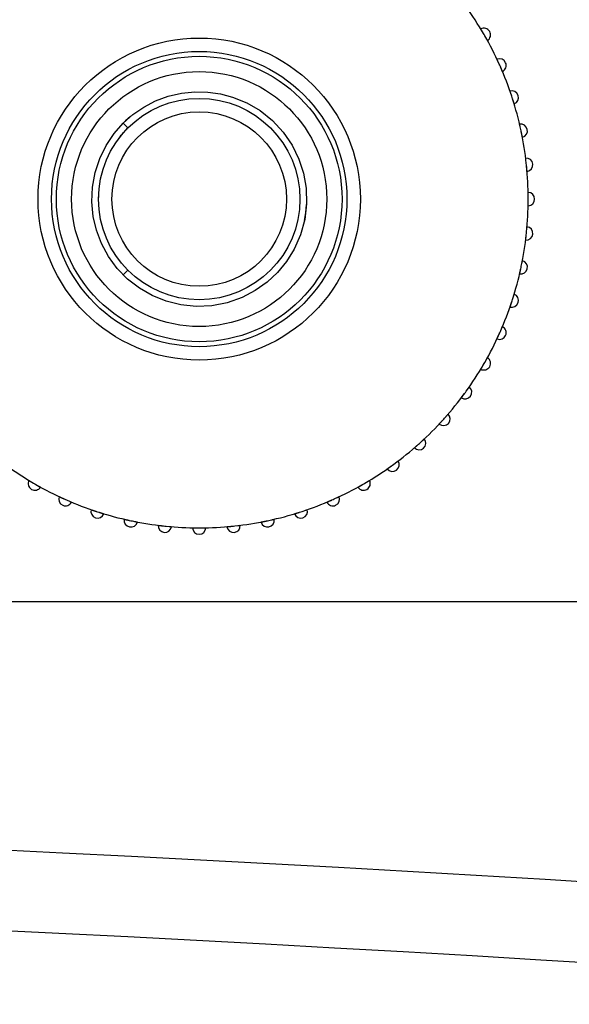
# Model space of a CAD drawing. Header units: millimetres. Extents: x 9903 to 16053, y 652 to 4977.
# Tile 7 of 83: x 10728 to 10749, y 1696 to 1733. Entities that reach past the tile are written whole.
import ezdxf

# ---------------------------------------------------------------- set-up
doc = ezdxf.new("R2010")
doc.units = ezdxf.units.MM
doc.header["$LTSCALE"] = 20
doc.header["$PDSIZE"] = -1
doc.linetypes.add('SLD-Solido', pattern=[0])
doc.layers.add('QUOTE', color=1, linetype='SLD-Solido')
doc.layers.add('SCHIZZI', color=9, linetype='Continuous')
doc.styles.add('SLDTEXTSTYLE2', font='GOTHIC.TTF', dxfattribs={"width": 0.913})
doc.dimstyles.new('SLDDIMSTYLE0', dxfattribs={"dimtxt": 70, "dimasz": 66.04, "dimexe": 0, "dimexo": 0.0625, "dimgap": 17.5, "dimtad": 1, "dimrnd": 1e-09, "dimzin": 12, "dimdsep": 46, "dimtxsty": 'SLDTEXTSTYLE2', "dimsah": 1, "dimcen": 0.09, "dimadec": 0, "dimazin": 3, "dimtfac": 1, "dimtofl": 0, "dimtmove": 0, "dimatfit": 3, "dimfxl": 1, "dimfrac": 2, "dimtolj": 1, "dimtzin": 12, "dimarcsym": 0})

# ---------------------------------------------------------------- blocks, each defined once
blk = doc.blocks.new('_D_3')
at = {"layer": 'Defpoints', "color": 0, "transparency": 16777216}
for p in [(10639.954, 1965.897), (12102.73, 1921.533), (11959.602, 1508.549)]:
    blk.add_point(p, dxfattribs=at)
at = {"layer": 'QUOTE', "color": 0, "lineweight": -2, "transparency": 16777216}
for p, q in [((10639.974, 1965.956), (10783.081, 2378.881)), ((10845.48, 2357.256), (12040.331, 1943.159)), ((11959.623, 1508.608), (12102.73, 1921.533))]:
    blk.add_line(p, q, dxfattribs=at)
at = {"layer": 'QUOTE', "color": 0, "transparency": 16777216}
for points in [[(10849.084, 2367.656), (10841.876, 2346.856), (10783.081, 2378.881)], [(12043.935, 1953.558), (12036.727, 1932.759), (12102.73, 1921.533)]]:
    blk.add_solid(points, dxfattribs=at)
at = {"layer": 'QUOTE', "color": 0, "transparency": 16777216, "insert": (11427.439, 2251.9), "char_height": 70, "attachment_point": 2, "rotation": 340.8853, "style": 'SLDTEXTSTYLE2'}
blk.add_mtext('\\A1;1396.65', dxfattribs=at)

msp = doc.modelspace()

# ---------------------------------------------------------------- linework, layer by layer
msp.add_arc((10635.003, -180.677), 1881.6, 69.694898, 89.696977)
at = {"layer": 'SCHIZZI'}
for p, q in [((10732.125, 1728.726), (10732.302, 1728.549)), ((10731.207, 1725.843), (10731.216, 1726.047)), ((10732.302, 1723.245), (10732.125, 1723.069)), ((10763.954, 1710.897), (10705.954, 1710.897))]:
    msp.add_line(p, q, dxfattribs=at)
at = {"layer": 'SCHIZZI', "flags": 128}
for points in [[(10732.125, 1728.726), (10732.484, 1729.043), (10732.887, 1729.322), (10733.33, 1729.553), (10733.803, 1729.728), (10734.295, 1729.843), (10734.786, 1729.894), (10735.273, 1729.884), (10735.745, 1729.818), (10736.196, 1729.699), (10736.722, 1729.485), (10737.223, 1729.191), (10737.682, 1728.822), (10738.083, 1728.388), (10738.414, 1727.905), (10738.666, 1727.388), (10738.837, 1726.856), (10738.933, 1726.301), (10738.95, 1725.723), (10738.881, 1725.139), (10738.727, 1724.569), (10738.492, 1724.031), (10738.205, 1723.567), (10737.867, 1723.156), (10737.482, 1722.798), (10737.042, 1722.486), (10736.554, 1722.231), (10735.997, 1722.036), (10735.418, 1721.924), (10734.835, 1721.899), (10734.266, 1721.957), (10733.726, 1722.09), (10733.2, 1722.302), (10732.725, 1722.575), (10732.287, 1722.916), (10731.899, 1723.315), (10731.571, 1723.762), (10731.312, 1724.242), (10731.125, 1724.74), (10731.006, 1725.252), (10730.955, 1725.789), (10730.978, 1726.339), (10731.078, 1726.886), (10731.249, 1727.406), (10731.487, 1727.893), (10731.783, 1728.336), (10732.125, 1728.726), (10732.125, 1728.726)], [(10732.396, 1728.972), (10732.212, 1728.809), (10732.06, 1728.658)], [(10738.872, 1725.093), (10738.922, 1725.395), (10738.949, 1725.7)]]:
    msp.add_lwpolyline(points, dxfattribs=at)
at = {"layer": 'SCHIZZI'}
for radius in [6, 5.5, 5.318, 4.75, 3.75, 3.25]:
    msp.add_circle((10734.954, 1725.897), radius, dxfattribs=at)
for centre, radius, start, end in [((10734.954, 1725.897), 12.25, 30.2264, 35.7736), ((10745.552, 1732.016), 0.25, 302.3119, 117.6881), ((10734.954, 1725.897), 12.25, 29.7736, 30.2264), ((10734.954, 1725.897), 12.25, 24.2264, 29.7736), ((10746.133, 1730.875), 0.25, 296.3119, 111.6881), ((10734.954, 1725.897), 12.25, 23.7736, 24.2264), ((10734.954, 1725.897), 12.25, 18.2264, 23.7736), ((10746.592, 1729.679), 0.25, 290.3119, 105.6881), ((10734.954, 1725.897), 12.25, 17.7736, 18.2264), ((10734.954, 1725.897), 12.25, 12.2264, 17.7736), ((10746.924, 1728.441), 0.25, 284.3119, 99.6881), ((10734.954, 1725.897), 12.25, 11.7736, 12.2264), ((10734.954, 1725.897), 12.25, 6.2264, 11.7736), ((10747.124, 1727.176), 0.25, 278.3119, 93.6881), ((10734.954, 1725.897), 12.25, 5.7736, 6.2264), ((10734.954, 1725.897), 12.25, 0.2264, 5.7736), ((10747.191, 1725.897), 0.25, 272.3119, 87.6881), ((10734.954, 1725.897), 12.25, 359.7736, 0.2264), ((10734.954, 1725.897), 12.25, 354.2264, 359.7736), ((10747.124, 1724.618), 0.25, 266.3119, 81.6881), ((10734.954, 1725.897), 12.25, 348.2264, 353.7736), ((10734.954, 1725.897), 12.25, 353.7736, 354.2264), ((10746.924, 1723.353), 0.25, 260.3119, 75.6881), ((10734.954, 1725.897), 12.25, 347.7736, 348.2264), ((10734.954, 1725.897), 12.25, 342.2264, 347.7736), ((10746.592, 1722.116), 0.25, 254.3119, 69.6881), ((10734.954, 1725.897), 12.25, 336.2264, 341.7736), ((10734.954, 1725.897), 12.25, 341.7736, 342.2264), ((10734.954, 1725.897), 12.25, 330.2264, 335.7736), ((10746.133, 1720.92), 0.25, 248.3119, 63.6881), ((10734.954, 1725.897), 12.25, 335.7736, 336.2264), ((10734.954, 1725.897), 12.25, 324.2264, 329.7736), ((10745.552, 1719.778), 0.25, 242.3119, 57.6881), ((10734.954, 1725.897), 12.25, 329.7736, 330.2264), ((10734.954, 1725.897), 12.25, 318.2264, 323.7736), ((10744.854, 1718.704), 0.25, 236.3119, 51.6881), ((10734.954, 1725.897), 12.25, 323.7736, 324.2264), ((10744.048, 1717.709), 0.25, 230.3119, 45.6881), ((10734.954, 1725.897), 12.25, 312.2264, 317.7736), ((10734.954, 1725.897), 12.25, 317.7736, 318.2264), ((10734.954, 1725.897), 12.25, 306.2264, 311.7736), ((10743.142, 1716.803), 0.25, 224.3119, 39.6881), ((10734.954, 1725.897), 12.25, 311.7736, 312.2264), ((10742.147, 1715.997), 0.25, 218.3119, 33.6881), ((10734.954, 1725.897), 12.25, 234.2264, 239.7736), ((10734.954, 1725.897), 12.25, 300.2264, 305.7736), ((10734.954, 1725.897), 12.25, 305.7736, 306.2264), ((10728.835, 1715.299), 0.25, 152.3119, 327.6881), ((10734.954, 1725.897), 12.25, 239.7736, 240.2264), ((10741.073, 1715.299), 0.25, 212.3119, 27.6881), ((10734.954, 1725.897), 12.25, 299.7736, 300.2264), ((10734.954, 1725.897), 12.25, 240.2264, 245.7736), ((10734.954, 1725.897), 12.25, 294.2264, 299.7736), ((10729.976, 1714.718), 0.25, 158.3119, 333.6881), ((10734.954, 1725.897), 12.25, 245.7736, 246.2264), ((10734.954, 1725.897), 12.25, 246.2264, 251.7736), ((10734.954, 1725.897), 12.25, 288.2264, 293.7736), ((10739.931, 1714.718), 0.25, 206.3119, 21.6881), ((10734.954, 1725.897), 12.25, 293.7736, 294.2264), ((10731.172, 1714.259), 0.25, 164.3119, 339.6881), ((10734.954, 1725.897), 12.25, 251.7736, 252.2264), ((10734.954, 1725.897), 12.25, 252.2264, 257.7736), ((10734.954, 1725.897), 12.25, 282.2264, 287.7736), ((10738.735, 1714.259), 0.25, 200.3119, 15.6881), ((10734.954, 1725.897), 12.25, 287.7736, 288.2264), ((10732.41, 1713.927), 0.25, 170.3119, 345.6881), ((10734.954, 1725.897), 12.25, 257.7736, 258.2264), ((10734.954, 1725.897), 12.25, 258.2264, 263.7736), ((10734.954, 1725.897), 12.25, 276.2264, 281.7736), ((10737.498, 1713.927), 0.25, 194.3119, 9.6881), ((10734.954, 1725.897), 12.25, 281.7736, 282.2264), ((10733.675, 1713.727), 0.25, 176.3119, 351.6881), ((10734.954, 1725.897), 12.25, 263.7736, 264.2264), ((10734.954, 1725.897), 12.25, 264.2264, 269.7736), ((10734.954, 1713.66), 0.25, 182.3119, 357.6881), ((10734.954, 1725.897), 12.25, 269.7736, 270.2264), ((10734.954, 1725.897), 12.25, 270.2264, 275.7736), ((10736.233, 1713.727), 0.25, 188.3119, 3.6881), ((10734.954, 1725.897), 12.25, 275.7736, 276.2264), ((10635.003, -180.677), 1884.6, 69.695384, 89.69746)]:
    msp.add_arc(centre, radius, start, end, dxfattribs=at)
for points, knots in [([(10745.48, 1732.163), (10745.478, 1732.166), (10745.474, 1732.173), (10745.468, 1732.183), (10745.462, 1732.193), (10745.455, 1732.206), (10745.448, 1732.216), (10745.443, 1732.224), (10745.44, 1732.23), (10745.437, 1732.235), (10745.436, 1732.237), (10745.436, 1732.237), (10745.436, 1732.237)], [0, 0, 0, 0, 0.062781, 0.150057, 0.238279, 0.327798, 0.500976, 0.588881, 0.678071, 0.807926, 0.93624, 1, 1, 1, 1]), ([(10745.685, 1731.805), (10745.685, 1731.805), (10745.685, 1731.805), (10745.684, 1731.807), (10745.682, 1731.81), (10745.679, 1731.816), (10745.675, 1731.824), (10745.669, 1731.834), (10745.663, 1731.845), (10745.655, 1731.859), (10745.647, 1731.874), (10745.64, 1731.886), (10745.633, 1731.899), (10745.625, 1731.912), (10745.617, 1731.926), (10745.61, 1731.939), (10745.602, 1731.954), (10745.594, 1731.967), (10745.589, 1731.977), (10745.587, 1731.98)], [0, 0, 0, 0, 0.052451, 0.105266, 0.15923, 0.213591, 0.319149, 0.372727, 0.427086, 0.53269, 0.58629, 0.64067, 0.693399, 0.746495, 0.800159, 0.854598, 0.890782, 0.96347, 1, 1, 1, 1]), ([(10746.077, 1731.029), (10746.076, 1731.032), (10746.072, 1731.039), (10746.068, 1731.05), (10746.063, 1731.06), (10746.056, 1731.073), (10746.051, 1731.084), (10746.047, 1731.093), (10746.044, 1731.099), (10746.042, 1731.104), (10746.041, 1731.107), (10746.041, 1731.107), (10746.041, 1731.107)], [0, 0, 0, 0, 0.0627806, 0.1500571, 0.2382793, 0.3277976, 0.500976, 0.5888812, 0.6780713, 0.8079256, 0.9362397, 1, 1, 1, 1]), ([(10746.244, 1730.65), (10746.244, 1730.651), (10746.244, 1730.651), (10746.243, 1730.653), (10746.242, 1730.656), (10746.239, 1730.662), (10746.236, 1730.671), (10746.231, 1730.681), (10746.227, 1730.69), (10746.223, 1730.701), (10746.218, 1730.712), (10746.213, 1730.724), (10746.206, 1730.741), (10746.198, 1730.759), (10746.189, 1730.779), (10746.183, 1730.792), (10746.177, 1730.807), (10746.171, 1730.821), (10746.166, 1730.832), (10746.164, 1730.835)], [0, 0, 0, 0, 0.052451, 0.105266, 0.15923, 0.213591, 0.319149, 0.372727, 0.427086, 0.47975, 0.532781, 0.586382, 0.640762, 0.746495, 0.800159, 0.854598, 0.890782, 0.96347, 1, 1, 1, 1]), ([(10746.553, 1729.838), (10746.552, 1729.841), (10746.549, 1729.849), (10746.545, 1729.86), (10746.541, 1729.871), (10746.537, 1729.884), (10746.533, 1729.896), (10746.53, 1729.905), (10746.527, 1729.911), (10746.526, 1729.917), (10746.525, 1729.919), (10746.525, 1729.919), (10746.525, 1729.919)], [0, 0, 0, 0, 0.062781, 0.150057, 0.238279, 0.327798, 0.500976, 0.588881, 0.678071, 0.807926, 0.93624, 1, 1, 1, 1]), ([(10746.679, 1729.444), (10746.679, 1729.444), (10746.679, 1729.445), (10746.678, 1729.447), (10746.677, 1729.45), (10746.675, 1729.456), (10746.673, 1729.465), (10746.669, 1729.476), (10746.665, 1729.489), (10746.661, 1729.504), (10746.656, 1729.52), (10746.652, 1729.534), (10746.647, 1729.548), (10746.643, 1729.562), (10746.638, 1729.577), (10746.634, 1729.591), (10746.628, 1729.607), (10746.624, 1729.622), (10746.62, 1729.633), (10746.619, 1729.637)], [0, 0, 0, 0, 0.052451, 0.105266, 0.15923, 0.213591, 0.319149, 0.372727, 0.427086, 0.53269, 0.58629, 0.64067, 0.693399, 0.746495, 0.800159, 0.854598, 0.890782, 0.96347, 1, 1, 1, 1]), ([(10731.954, 1728.143), (10731.963, 1728.156), (10732.061, 1728.305), (10732.187, 1728.433), (10732.302, 1728.549)], [0, 0, 0, 0, 0.091295, 1, 1, 1, 1]), ([(10746.901, 1728.604), (10746.9, 1728.607), (10746.899, 1728.615), (10746.896, 1728.626), (10746.893, 1728.638), (10746.89, 1728.652), (10746.887, 1728.664), (10746.885, 1728.673), (10746.884, 1728.68), (10746.882, 1728.685), (10746.882, 1728.688), (10746.882, 1728.688), (10746.882, 1728.688)], [0, 0, 0, 0, 0.062781, 0.150057, 0.238279, 0.327798, 0.500976, 0.588881, 0.678071, 0.807926, 0.93624, 1, 1, 1, 1]), ([(10746.986, 1728.199), (10746.986, 1728.199), (10746.985, 1728.2), (10746.985, 1728.202), (10746.984, 1728.205), (10746.983, 1728.212), (10746.981, 1728.221), (10746.979, 1728.232), (10746.977, 1728.242), (10746.975, 1728.253), (10746.973, 1728.264), (10746.97, 1728.277), (10746.967, 1728.296), (10746.963, 1728.315), (10746.959, 1728.336), (10746.956, 1728.35), (10746.952, 1728.367), (10746.949, 1728.382), (10746.947, 1728.393), (10746.946, 1728.397)], [0, 0, 0, 0, 0.052451, 0.105266, 0.15923, 0.213591, 0.319149, 0.372727, 0.427086, 0.47975, 0.532781, 0.586382, 0.640762, 0.746495, 0.800159, 0.854598, 0.890782, 0.96347, 1, 1, 1, 1]), ([(10747.118, 1727.34), (10747.118, 1727.348), (10747.116, 1727.36), (10747.114, 1727.375), (10747.113, 1727.386), (10747.112, 1727.395), (10747.111, 1727.403), (10747.11, 1727.411), (10747.109, 1727.417), (10747.108, 1727.423), (10747.108, 1727.425), (10747.108, 1727.426), (10747.108, 1727.426)], [0, 0, 0, 0, 0.148367, 0.23732, 0.326933, 0.413387, 0.500447, 0.588445, 0.67773, 0.807722, 0.936172, 1, 1, 1, 1]), ([(10747.16, 1726.929), (10747.16, 1726.929), (10747.16, 1726.929), (10747.16, 1726.931), (10747.16, 1726.935), (10747.159, 1726.941), (10747.158, 1726.951), (10747.157, 1726.962), (10747.156, 1726.975), (10747.155, 1726.991), (10747.153, 1727.008), (10747.152, 1727.022), (10747.151, 1727.037), (10747.149, 1727.052), (10747.148, 1727.068), (10747.146, 1727.082), (10747.145, 1727.099), (10747.143, 1727.114), (10747.142, 1727.126), (10747.142, 1727.129)], [0, 0, 0, 0, 0.052451, 0.105266, 0.15923, 0.213591, 0.319149, 0.372727, 0.427086, 0.53269, 0.58629, 0.64067, 0.693399, 0.746495, 0.800159, 0.854598, 0.890782, 0.96347, 1, 1, 1, 1]), ([(10747.203, 1726.061), (10747.203, 1726.064), (10747.203, 1726.072), (10747.202, 1726.084), (10747.202, 1726.096), (10747.202, 1726.11), (10747.202, 1726.122), (10747.202, 1726.132), (10747.201, 1726.139), (10747.201, 1726.144), (10747.201, 1726.147), (10747.201, 1726.147), (10747.201, 1726.147)], [0, 0, 0, 0, 0.062781, 0.150057, 0.238279, 0.327798, 0.500976, 0.588881, 0.678071, 0.807926, 0.93624, 1, 1, 1, 1]), ([(10747.201, 1725.647), (10747.201, 1725.647), (10747.201, 1725.648), (10747.201, 1725.65), (10747.201, 1725.653), (10747.202, 1725.66), (10747.202, 1725.669), (10747.202, 1725.681), (10747.202, 1725.694), (10747.202, 1725.71), (10747.203, 1725.727), (10747.203, 1725.741), (10747.203, 1725.756), (10747.203, 1725.771), (10747.203, 1725.787), (10747.203, 1725.801), (10747.204, 1725.818), (10747.204, 1725.833), (10747.204, 1725.845), (10747.204, 1725.849)], [0, 0, 0, 0, 0.052451, 0.105266, 0.15923, 0.213591, 0.319149, 0.372727, 0.427086, 0.53269, 0.58629, 0.64067, 0.693399, 0.746495, 0.800159, 0.854598, 0.890782, 0.96347, 1, 1, 1, 1]), ([(10747.153, 1724.78), (10747.153, 1724.783), (10747.154, 1724.791), (10747.155, 1724.802), (10747.156, 1724.814), (10747.157, 1724.829), (10747.158, 1724.841), (10747.159, 1724.85), (10747.16, 1724.857), (10747.16, 1724.862), (10747.16, 1724.865), (10747.16, 1724.865), (10747.16, 1724.865)], [0, 0, 0, 0, 0.062781, 0.150057, 0.238279, 0.327798, 0.500976, 0.588881, 0.678071, 0.807926, 0.93624, 1, 1, 1, 1]), ([(10747.108, 1724.368), (10747.108, 1724.369), (10747.108, 1724.369), (10747.108, 1724.371), (10747.109, 1724.374), (10747.11, 1724.381), (10747.111, 1724.39), (10747.112, 1724.402), (10747.113, 1724.412), (10747.115, 1724.423), (10747.116, 1724.435), (10747.118, 1724.448), (10747.12, 1724.466), (10747.122, 1724.486), (10747.125, 1724.507), (10747.126, 1724.521), (10747.128, 1724.538), (10747.13, 1724.553), (10747.131, 1724.565), (10747.132, 1724.569)], [0, 0, 0, 0, 0.052451, 0.105266, 0.15923, 0.213591, 0.319149, 0.372727, 0.427086, 0.47975, 0.532781, 0.586382, 0.640762, 0.746495, 0.800159, 0.854598, 0.890782, 0.96347, 1, 1, 1, 1]), ([(10746.969, 1723.511), (10746.97, 1723.514), (10746.971, 1723.522), (10746.974, 1723.533), (10746.976, 1723.545), (10746.979, 1723.559), (10746.981, 1723.571), (10746.983, 1723.58), (10746.984, 1723.587), (10746.985, 1723.592), (10746.986, 1723.595), (10746.986, 1723.595), (10746.986, 1723.595)], [0, 0, 0, 0, 0.062781, 0.150057, 0.238279, 0.327798, 0.500976, 0.588881, 0.678071, 0.807926, 0.93624, 1, 1, 1, 1]), ([(10746.882, 1723.106), (10746.882, 1723.107), (10746.882, 1723.107), (10746.882, 1723.109), (10746.883, 1723.112), (10746.885, 1723.119), (10746.887, 1723.128), (10746.889, 1723.139), (10746.892, 1723.149), (10746.894, 1723.16), (10746.897, 1723.171), (10746.9, 1723.184), (10746.904, 1723.202), (10746.908, 1723.222), (10746.913, 1723.242), (10746.916, 1723.257), (10746.919, 1723.273), (10746.923, 1723.288), (10746.925, 1723.299), (10746.926, 1723.303)], [0, 0, 0, 0, 0.052451, 0.105266, 0.15923, 0.213591, 0.319149, 0.372727, 0.427086, 0.47975, 0.532781, 0.586382, 0.640762, 0.746495, 0.800159, 0.854598, 0.890782, 0.96347, 1, 1, 1, 1]), ([(10746.654, 1722.268), (10746.655, 1722.271), (10746.657, 1722.279), (10746.661, 1722.29), (10746.664, 1722.301), (10746.668, 1722.315), (10746.672, 1722.326), (10746.675, 1722.335), (10746.677, 1722.342), (10746.678, 1722.347), (10746.679, 1722.35), (10746.679, 1722.35), (10746.679, 1722.35)], [0, 0, 0, 0, 0.062781, 0.150057, 0.238279, 0.327798, 0.500976, 0.588881, 0.678071, 0.807926, 0.93624, 1, 1, 1, 1]), ([(10746.525, 1721.875), (10746.525, 1721.875), (10746.525, 1721.875), (10746.525, 1721.877), (10746.527, 1721.881), (10746.529, 1721.887), (10746.532, 1721.895), (10746.536, 1721.907), (10746.54, 1721.919), (10746.545, 1721.934), (10746.551, 1721.95), (10746.555, 1721.963), (10746.56, 1721.977), (10746.565, 1721.992), (10746.57, 1722.007), (10746.574, 1722.021), (10746.58, 1722.037), (10746.584, 1722.051), (10746.588, 1722.062), (10746.589, 1722.066)], [0, 0, 0, 0, 0.052451, 0.105266, 0.15923, 0.213591, 0.319149, 0.372727, 0.427086, 0.53269, 0.58629, 0.64067, 0.693399, 0.746495, 0.800159, 0.854598, 0.890782, 0.96347, 1, 1, 1, 1]), ([(10746.041, 1720.687), (10746.041, 1720.688), (10746.041, 1720.688), (10746.042, 1720.69), (10746.043, 1720.693), (10746.046, 1720.699), (10746.05, 1720.707), (10746.055, 1720.718), (10746.059, 1720.727), (10746.064, 1720.737), (10746.069, 1720.748), (10746.074, 1720.76), (10746.082, 1720.776), (10746.091, 1720.795), (10746.099, 1720.814), (10746.105, 1720.827), (10746.112, 1720.843), (10746.119, 1720.856), (10746.123, 1720.867), (10746.125, 1720.87)], [0, 0, 0, 0, 0.052451, 0.105266, 0.15923, 0.213591, 0.319149, 0.372727, 0.427086, 0.47975, 0.532781, 0.586382, 0.640762, 0.746495, 0.800159, 0.854598, 0.890782, 0.96347, 1, 1, 1, 1]), ([(10746.21, 1721.065), (10746.212, 1721.068), (10746.215, 1721.075), (10746.219, 1721.086), (10746.224, 1721.097), (10746.23, 1721.11), (10746.234, 1721.121), (10746.238, 1721.13), (10746.241, 1721.136), (10746.243, 1721.141), (10746.244, 1721.144), (10746.244, 1721.144), (10746.244, 1721.144)], [0, 0, 0, 0, 0.062781, 0.150057, 0.238279, 0.327798, 0.500976, 0.588881, 0.678071, 0.807926, 0.93624, 1, 1, 1, 1]), ([(10745.436, 1719.557), (10745.436, 1719.557), (10745.436, 1719.557), (10745.437, 1719.559), (10745.439, 1719.562), (10745.442, 1719.568), (10745.447, 1719.576), (10745.453, 1719.586), (10745.46, 1719.597), (10745.468, 1719.61), (10745.477, 1719.625), (10745.484, 1719.637), (10745.491, 1719.65), (10745.499, 1719.663), (10745.507, 1719.677), (10745.514, 1719.689), (10745.523, 1719.704), (10745.531, 1719.717), (10745.536, 1719.727), (10745.538, 1719.73)], [0, 0, 0, 0, 0.052451, 0.105266, 0.15923, 0.213591, 0.319149, 0.372727, 0.427086, 0.53269, 0.58629, 0.64067, 0.693399, 0.746495, 0.800159, 0.854598, 0.890782, 0.96347, 1, 1, 1, 1]), ([(10745.644, 1719.915), (10745.645, 1719.917), (10745.649, 1719.924), (10745.655, 1719.934), (10745.661, 1719.945), (10745.667, 1719.957), (10745.673, 1719.968), (10745.678, 1719.976), (10745.681, 1719.982), (10745.684, 1719.987), (10745.685, 1719.989), (10745.685, 1719.99), (10745.685, 1719.99)], [0, 0, 0, 0, 0.062781, 0.150057, 0.238279, 0.327798, 0.500976, 0.588881, 0.678071, 0.807926, 0.93624, 1, 1, 1, 1]), ([(10744.715, 1718.496), (10744.715, 1718.496), (10744.716, 1718.496), (10744.717, 1718.498), (10744.719, 1718.501), (10744.723, 1718.506), (10744.729, 1718.514), (10744.736, 1718.523), (10744.742, 1718.531), (10744.748, 1718.54), (10744.755, 1718.549), (10744.763, 1718.56), (10744.772, 1718.571), (10744.78, 1718.583), (10744.789, 1718.595), (10744.799, 1718.608), (10744.811, 1718.624), (10744.824, 1718.641), (10744.833, 1718.654), (10744.836, 1718.658)], [0, 0, 0, 0, 0.052449, 0.105262, 0.159224, 0.213583, 0.319137, 0.372713, 0.42707, 0.479732, 0.532761, 0.58636, 0.640738, 0.693465, 0.746559, 0.800221, 0.854658, 0.951271, 1, 1, 1, 1]), ([(10744.96, 1718.83), (10744.964, 1718.836), (10744.971, 1718.846), (10744.98, 1718.858), (10744.986, 1718.867), (10744.991, 1718.875), (10744.996, 1718.882), (10745, 1718.888), (10745.004, 1718.893), (10745.007, 1718.898), (10745.009, 1718.9), (10745.009, 1718.9), (10745.009, 1718.9)], [0, 0, 0, 0, 0.148367, 0.23732, 0.326934, 0.413388, 0.500447, 0.588446, 0.67773, 0.808695, 0.936778, 1, 1, 1, 1]), ([(10744.166, 1717.823), (10744.168, 1717.825), (10744.174, 1717.831), (10744.181, 1717.84), (10744.189, 1717.849), (10744.198, 1717.86), (10744.206, 1717.869), (10744.213, 1717.876), (10744.217, 1717.881), (10744.221, 1717.885), (10744.222, 1717.887), (10744.223, 1717.888), (10744.223, 1717.888)], [0, 0, 0, 0, 0.062781, 0.150057, 0.23828, 0.327798, 0.500976, 0.588882, 0.678072, 0.808898, 0.936845, 1, 1, 1, 1]), ([(10743.888, 1717.516), (10743.888, 1717.516), (10743.889, 1717.517), (10743.89, 1717.518), (10743.892, 1717.521), (10743.896, 1717.524), (10743.9, 1717.529), (10743.905, 1717.534), (10743.911, 1717.541), (10743.92, 1717.55), (10743.931, 1717.562), (10743.943, 1717.575), (10743.952, 1717.585), (10743.962, 1717.596), (10743.972, 1717.607), (10743.983, 1717.619), (10743.997, 1717.634), (10744.011, 1717.649), (10744.021, 1717.661), (10744.025, 1717.664)], [0, 0, 0, 0, 0.052449, 0.105262, 0.159224, 0.213583, 0.266222, 0.319229, 0.372805, 0.427162, 0.532761, 0.58636, 0.640738, 0.693465, 0.746559, 0.800221, 0.854658, 0.951271, 1, 1, 1, 1]), ([(10742.963, 1716.628), (10742.963, 1716.628), (10742.964, 1716.629), (10742.965, 1716.63), (10742.968, 1716.632), (10742.972, 1716.636), (10742.976, 1716.64), (10742.982, 1716.645), (10742.989, 1716.65), (10742.999, 1716.659), (10743.01, 1716.669), (10743.023, 1716.681), (10743.034, 1716.69), (10743.045, 1716.699), (10743.056, 1716.71), (10743.068, 1716.72), (10743.084, 1716.734), (10743.099, 1716.748), (10743.111, 1716.758), (10743.115, 1716.761)], [0, 0, 0, 0, 0.052449, 0.105262, 0.159224, 0.213583, 0.266222, 0.319229, 0.372805, 0.427162, 0.532761, 0.58636, 0.640738, 0.693465, 0.746559, 0.800221, 0.854658, 0.951262, 1, 1, 1, 1]), ([(10743.272, 1716.904), (10743.274, 1716.906), (10743.28, 1716.912), (10743.288, 1716.919), (10743.297, 1716.928), (10743.308, 1716.937), (10743.316, 1716.946), (10743.323, 1716.952), (10743.328, 1716.957), (10743.332, 1716.961), (10743.334, 1716.962), (10743.335, 1716.963), (10743.335, 1716.963)], [0, 0, 0, 0, 0.062781, 0.150057, 0.238279, 0.327798, 0.500976, 0.588881, 0.678071, 0.807926, 0.93624, 1, 1, 1, 1]), ([(10742.286, 1716.084), (10742.289, 1716.086), (10742.295, 1716.091), (10742.304, 1716.097), (10742.314, 1716.105), (10742.325, 1716.113), (10742.335, 1716.121), (10742.343, 1716.126), (10742.348, 1716.13), (10742.352, 1716.134), (10742.355, 1716.135), (10742.355, 1716.136), (10742.355, 1716.136)], [0, 0, 0, 0, 0.0627806, 0.1500571, 0.2382793, 0.3277976, 0.500976, 0.5888812, 0.6780713, 0.8079256, 0.9362397, 1, 1, 1, 1]), ([(10741.951, 1715.842), (10741.951, 1715.842), (10741.951, 1715.842), (10741.953, 1715.843), (10741.956, 1715.845), (10741.961, 1715.849), (10741.968, 1715.854), (10741.978, 1715.861), (10741.986, 1715.867), (10741.995, 1715.873), (10742.005, 1715.88), (10742.016, 1715.888), (10742.027, 1715.896), (10742.039, 1715.904), (10742.052, 1715.913), (10742.065, 1715.922), (10742.081, 1715.934), (10742.098, 1715.946), (10742.111, 1715.955), (10742.115, 1715.958)], [0, 0, 0, 0, 0.052449, 0.105262, 0.159224, 0.213583, 0.319137, 0.372713, 0.42707, 0.479732, 0.532761, 0.58636, 0.640738, 0.693465, 0.746559, 0.800221, 0.854658, 0.951262, 1, 1, 1, 1]), ([(10728.614, 1715.415), (10728.614, 1715.415), (10728.614, 1715.415), (10728.616, 1715.414), (10728.619, 1715.412), (10728.625, 1715.409), (10728.632, 1715.404), (10728.642, 1715.398), (10728.654, 1715.391), (10728.667, 1715.383), (10728.682, 1715.374), (10728.694, 1715.367), (10728.707, 1715.36), (10728.72, 1715.352), (10728.733, 1715.344), (10728.746, 1715.337), (10728.761, 1715.328), (10728.774, 1715.32), (10728.784, 1715.315), (10728.787, 1715.313)], [0, 0, 0, 0, 0.052451, 0.105266, 0.15923, 0.213591, 0.319149, 0.372727, 0.427086, 0.53269, 0.58629, 0.64067, 0.693399, 0.746495, 0.800159, 0.854598, 0.890782, 0.96347, 1, 1, 1, 1]), ([(10741.22, 1715.371), (10741.227, 1715.375), (10741.237, 1715.381), (10741.25, 1715.389), (10741.259, 1715.395), (10741.267, 1715.399), (10741.275, 1715.404), (10741.281, 1715.408), (10741.287, 1715.411), (10741.291, 1715.414), (10741.294, 1715.415), (10741.294, 1715.415), (10741.294, 1715.415)], [0, 0, 0, 0, 0.148367, 0.23732, 0.326933, 0.413387, 0.500447, 0.588445, 0.67773, 0.807722, 0.936172, 1, 1, 1, 1]), ([(10728.971, 1715.207), (10728.974, 1715.206), (10728.981, 1715.202), (10728.991, 1715.196), (10729.002, 1715.19), (10729.014, 1715.183), (10729.025, 1715.178), (10729.033, 1715.173), (10729.039, 1715.17), (10729.044, 1715.167), (10729.046, 1715.166), (10729.046, 1715.166), (10729.046, 1715.166)], [0, 0, 0, 0, 0.062781, 0.150057, 0.238279, 0.327798, 0.500976, 0.588881, 0.678071, 0.807926, 0.93624, 1, 1, 1, 1]), ([(10740.861, 1715.166), (10740.861, 1715.166), (10740.862, 1715.166), (10740.863, 1715.167), (10740.867, 1715.169), (10740.872, 1715.172), (10740.88, 1715.176), (10740.891, 1715.182), (10740.902, 1715.188), (10740.916, 1715.196), (10740.931, 1715.204), (10740.943, 1715.211), (10740.956, 1715.218), (10740.969, 1715.226), (10740.983, 1715.234), (10740.996, 1715.241), (10741.01, 1715.249), (10741.024, 1715.257), (10741.034, 1715.262), (10741.037, 1715.264)], [0, 0, 0, 0, 0.052451, 0.105266, 0.15923, 0.213591, 0.319149, 0.372727, 0.427086, 0.53269, 0.58629, 0.64067, 0.693399, 0.746495, 0.800159, 0.854598, 0.890782, 0.96347, 1, 1, 1, 1]), ([(10729.744, 1714.81), (10729.744, 1714.81), (10729.744, 1714.81), (10729.746, 1714.809), (10729.75, 1714.808), (10729.756, 1714.805), (10729.764, 1714.801), (10729.774, 1714.796), (10729.786, 1714.79), (10729.801, 1714.784), (10729.816, 1714.776), (10729.829, 1714.771), (10729.842, 1714.765), (10729.856, 1714.758), (10729.871, 1714.752), (10729.884, 1714.745), (10729.899, 1714.739), (10729.913, 1714.732), (10729.924, 1714.728), (10729.927, 1714.726)], [0, 0, 0, 0, 0.052451, 0.105266, 0.15923, 0.213591, 0.319149, 0.372727, 0.427086, 0.53269, 0.58629, 0.64067, 0.693399, 0.746495, 0.800159, 0.854598, 0.890782, 0.96347, 1, 1, 1, 1]), ([(10730.121, 1714.641), (10730.124, 1714.639), (10730.132, 1714.636), (10730.142, 1714.632), (10730.153, 1714.627), (10730.167, 1714.621), (10730.178, 1714.617), (10730.186, 1714.613), (10730.193, 1714.61), (10730.198, 1714.608), (10730.2, 1714.607), (10730.2, 1714.607), (10730.201, 1714.607)], [0, 0, 0, 0, 0.062781, 0.150057, 0.238279, 0.327798, 0.500976, 0.588881, 0.678071, 0.807926, 0.93624, 1, 1, 1, 1]), ([(10739.707, 1714.607), (10739.707, 1714.607), (10739.707, 1714.607), (10739.709, 1714.608), (10739.713, 1714.609), (10739.719, 1714.612), (10739.727, 1714.615), (10739.738, 1714.62), (10739.747, 1714.624), (10739.757, 1714.628), (10739.768, 1714.633), (10739.78, 1714.638), (10739.797, 1714.645), (10739.816, 1714.653), (10739.835, 1714.662), (10739.849, 1714.668), (10739.864, 1714.674), (10739.878, 1714.68), (10739.889, 1714.685), (10739.892, 1714.687)], [0, 0, 0, 0, 0.052451, 0.105266, 0.15923, 0.213591, 0.319149, 0.372727, 0.427086, 0.47975, 0.532781, 0.586382, 0.640762, 0.746495, 0.800159, 0.854598, 0.890782, 0.96347, 1, 1, 1, 1]), ([(10740.086, 1714.774), (10740.089, 1714.775), (10740.096, 1714.779), (10740.106, 1714.783), (10740.117, 1714.788), (10740.13, 1714.794), (10740.141, 1714.8), (10740.15, 1714.804), (10740.156, 1714.807), (10740.161, 1714.809), (10740.163, 1714.81), (10740.163, 1714.81), (10740.164, 1714.81)], [0, 0, 0, 0, 0.062781, 0.150057, 0.238279, 0.327798, 0.500976, 0.588881, 0.678071, 0.807926, 0.93624, 1, 1, 1, 1]), ([(10730.932, 1714.326), (10730.932, 1714.326), (10730.932, 1714.326), (10730.934, 1714.325), (10730.937, 1714.324), (10730.943, 1714.322), (10730.952, 1714.319), (10730.963, 1714.315), (10730.976, 1714.311), (10730.99, 1714.306), (10731.007, 1714.3), (10731.02, 1714.296), (10731.034, 1714.291), (10731.048, 1714.286), (10731.063, 1714.281), (10731.077, 1714.277), (10731.093, 1714.271), (10731.108, 1714.267), (10731.119, 1714.263), (10731.122, 1714.262)], [0, 0, 0, 0, 0.052451, 0.105266, 0.15923, 0.213591, 0.319149, 0.372727, 0.427086, 0.53269, 0.58629, 0.64067, 0.693399, 0.746495, 0.800159, 0.854598, 0.890782, 0.96347, 1, 1, 1, 1]), ([(10731.214, 1714.232), (10731.218, 1714.231), (10731.23, 1714.227), (10731.246, 1714.222), (10731.263, 1714.216), (10731.277, 1714.212), (10731.292, 1714.207), (10731.307, 1714.203), (10731.325, 1714.197), (10731.343, 1714.192), (10731.358, 1714.187), (10731.368, 1714.184), (10731.377, 1714.181), (10731.385, 1714.178), (10731.392, 1714.176), (10731.399, 1714.174), (10731.404, 1714.173), (10731.406, 1714.172), (10731.407, 1714.172), (10731.407, 1714.172)], [0, 0, 0, 0, 0.039809, 0.119838, 0.160108, 0.212861, 0.265979, 0.320254, 0.374929, 0.480639, 0.534886, 0.589536, 0.642259, 0.695352, 0.749017, 0.803466, 0.882741, 0.961075, 1, 1, 1, 1]), ([(10738.501, 1714.172), (10738.501, 1714.172), (10738.501, 1714.172), (10738.503, 1714.173), (10738.507, 1714.174), (10738.513, 1714.176), (10738.522, 1714.178), (10738.533, 1714.182), (10738.542, 1714.185), (10738.553, 1714.188), (10738.565, 1714.191), (10738.577, 1714.195), (10738.595, 1714.201), (10738.614, 1714.207), (10738.634, 1714.213), (10738.648, 1714.217), (10738.664, 1714.223), (10738.679, 1714.227), (10738.69, 1714.231), (10738.693, 1714.232)], [0, 0, 0, 0, 0.052451, 0.105266, 0.15923, 0.213591, 0.319149, 0.372727, 0.427086, 0.47975, 0.532781, 0.586382, 0.640762, 0.746495, 0.800159, 0.854598, 0.890782, 0.96347, 1, 1, 1, 1]), ([(10738.895, 1714.298), (10738.898, 1714.299), (10738.905, 1714.302), (10738.916, 1714.306), (10738.928, 1714.31), (10738.941, 1714.314), (10738.953, 1714.318), (10738.962, 1714.321), (10738.968, 1714.324), (10738.973, 1714.325), (10738.976, 1714.326), (10738.976, 1714.326), (10738.976, 1714.326)], [0, 0, 0, 0, 0.062781, 0.150057, 0.238279, 0.327798, 0.500976, 0.588881, 0.678071, 0.807926, 0.93624, 1, 1, 1, 1]), ([(10732.163, 1713.969), (10732.163, 1713.969), (10732.163, 1713.969), (10732.166, 1713.969), (10732.169, 1713.968), (10732.175, 1713.966), (10732.184, 1713.964), (10732.196, 1713.962), (10732.209, 1713.959), (10732.224, 1713.955), (10732.241, 1713.951), (10732.254, 1713.948), (10732.269, 1713.945), (10732.283, 1713.942), (10732.299, 1713.938), (10732.313, 1713.935), (10732.33, 1713.931), (10732.345, 1713.928), (10732.356, 1713.926), (10732.36, 1713.925)], [0, 0, 0, 0, 0.052451, 0.105266, 0.15923, 0.213591, 0.319149, 0.372727, 0.427086, 0.53269, 0.58629, 0.64067, 0.693399, 0.746495, 0.800159, 0.854598, 0.890782, 0.96347, 1, 1, 1, 1]), ([(10732.567, 1713.882), (10732.571, 1713.881), (10732.578, 1713.88), (10732.59, 1713.877), (10732.601, 1713.875), (10732.616, 1713.872), (10732.627, 1713.87), (10732.637, 1713.868), (10732.644, 1713.867), (10732.649, 1713.866), (10732.651, 1713.865), (10732.652, 1713.865), (10732.652, 1713.865)], [0, 0, 0, 0, 0.062781, 0.150057, 0.238279, 0.327798, 0.500976, 0.588881, 0.678071, 0.807926, 0.93624, 1, 1, 1, 1]), ([(10737.256, 1713.865), (10737.256, 1713.865), (10737.256, 1713.865), (10737.258, 1713.866), (10737.262, 1713.867), (10737.268, 1713.868), (10737.277, 1713.869), (10737.289, 1713.872), (10737.299, 1713.874), (10737.309, 1713.876), (10737.321, 1713.878), (10737.334, 1713.881), (10737.352, 1713.884), (10737.372, 1713.888), (10737.393, 1713.892), (10737.407, 1713.895), (10737.423, 1713.899), (10737.438, 1713.902), (10737.45, 1713.904), (10737.453, 1713.905)], [0, 0, 0, 0, 0.052451, 0.105266, 0.15923, 0.213591, 0.319149, 0.372727, 0.427086, 0.47975, 0.532781, 0.586382, 0.640762, 0.746495, 0.800159, 0.854598, 0.890782, 0.96347, 1, 1, 1, 1]), ([(10737.661, 1713.95), (10737.664, 1713.951), (10737.672, 1713.952), (10737.683, 1713.955), (10737.695, 1713.958), (10737.709, 1713.961), (10737.72, 1713.964), (10737.73, 1713.966), (10737.736, 1713.967), (10737.742, 1713.969), (10737.744, 1713.969), (10737.744, 1713.969), (10737.745, 1713.969)], [0, 0, 0, 0, 0.0627806, 0.1500571, 0.2382793, 0.3277976, 0.500976, 0.5888812, 0.6780713, 0.8079256, 0.9362397, 1, 1, 1, 1]), ([(10733.425, 1713.743), (10733.425, 1713.743), (10733.426, 1713.743), (10733.428, 1713.743), (10733.431, 1713.742), (10733.438, 1713.741), (10733.447, 1713.74), (10733.458, 1713.739), (10733.468, 1713.738), (10733.479, 1713.736), (10733.491, 1713.735), (10733.504, 1713.733), (10733.523, 1713.731), (10733.543, 1713.729), (10733.564, 1713.726), (10733.578, 1713.725), (10733.595, 1713.723), (10733.61, 1713.721), (10733.621, 1713.72), (10733.625, 1713.719)], [0, 0, 0, 0, 0.052451, 0.105266, 0.15923, 0.213591, 0.319149, 0.372727, 0.427086, 0.47975, 0.532781, 0.586382, 0.640762, 0.746495, 0.800159, 0.854598, 0.890782, 0.96347, 1, 1, 1, 1]), ([(10733.836, 1713.698), (10733.84, 1713.698), (10733.848, 1713.697), (10733.859, 1713.696), (10733.871, 1713.695), (10733.885, 1713.694), (10733.897, 1713.693), (10733.907, 1713.692), (10733.914, 1713.691), (10733.919, 1713.691), (10733.922, 1713.691), (10733.922, 1713.691), (10733.922, 1713.691)], [0, 0, 0, 0, 0.062781, 0.150057, 0.238279, 0.327798, 0.500976, 0.588881, 0.678071, 0.807926, 0.93624, 1, 1, 1, 1]), ([(10734.704, 1713.65), (10734.704, 1713.65), (10734.704, 1713.65), (10734.707, 1713.65), (10734.71, 1713.65), (10734.717, 1713.649), (10734.726, 1713.649), (10734.737, 1713.649), (10734.747, 1713.649), (10734.759, 1713.649), (10734.771, 1713.648), (10734.784, 1713.648), (10734.802, 1713.648), (10734.822, 1713.648), (10734.843, 1713.648), (10734.858, 1713.647), (10734.875, 1713.647), (10734.89, 1713.647), (10734.902, 1713.647), (10734.905, 1713.647)], [0, 0, 0, 0, 0.052451, 0.105266, 0.15923, 0.213591, 0.319149, 0.372727, 0.427086, 0.47975, 0.532781, 0.586382, 0.640762, 0.746495, 0.800159, 0.854598, 0.89077, 0.963457, 1, 1, 1, 1]), ([(10735.118, 1713.648), (10735.121, 1713.648), (10735.133, 1713.648), (10735.149, 1713.649), (10735.163, 1713.649), (10735.173, 1713.649), (10735.181, 1713.649), (10735.188, 1713.649), (10735.195, 1713.65), (10735.201, 1713.65), (10735.203, 1713.65), (10735.204, 1713.65), (10735.204, 1713.65)], [0, 0, 0, 0, 0.062469, 0.238127, 0.327646, 0.414009, 0.500977, 0.588883, 0.678074, 0.812795, 0.938955, 1, 1, 1, 1]), ([(10735.986, 1713.691), (10735.986, 1713.691), (10735.986, 1713.691), (10735.988, 1713.691), (10735.992, 1713.691), (10735.998, 1713.692), (10736.007, 1713.693), (10736.019, 1713.694), (10736.032, 1713.695), (10736.048, 1713.696), (10736.065, 1713.698), (10736.079, 1713.699), (10736.093, 1713.7), (10736.109, 1713.702), (10736.124, 1713.703), (10736.139, 1713.705), (10736.156, 1713.706), (10736.171, 1713.708), (10736.182, 1713.709), (10736.186, 1713.709)], [0, 0, 0, 0, 0.052451, 0.105266, 0.15923, 0.213591, 0.319149, 0.372727, 0.427086, 0.53269, 0.58629, 0.64067, 0.693399, 0.746495, 0.800159, 0.854598, 0.89077, 0.963457, 1, 1, 1, 1]), ([(10736.397, 1713.732), (10736.4, 1713.733), (10736.413, 1713.734), (10736.428, 1713.736), (10736.442, 1713.738), (10736.452, 1713.739), (10736.46, 1713.74), (10736.467, 1713.741), (10736.474, 1713.742), (10736.48, 1713.743), (10736.482, 1713.743), (10736.482, 1713.743), (10736.482, 1713.743)], [0, 0, 0, 0, 0.0624695, 0.2381273, 0.3276462, 0.414009, 0.500977, 0.5888828, 0.6780736, 0.8127949, 0.9389546, 1, 1, 1, 1])]:
    msp.add_open_spline(points, degree=3, knots=knots, dxfattribs=at)

# ---------------------------------------------------------------- dimensions: what is measured, and where the dimension line sits
at = {"layer": 'QUOTE'}
dim = msp.add_linear_dim(base=(12102.73, 1921.533), p1=(10639.954, 1965.897), p2=(11959.602, 1508.549), angle=340.8853, dimstyle='SLDDIMSTYLE0', dxfattribs=at)
dim.commit()
dim.dimension.update_dxf_attribs({"geometry": '_D_3', "text_midpoint": (11397.633, 2165.897), "dimtype": 160})

doc.saveas('drawing.dxf')
